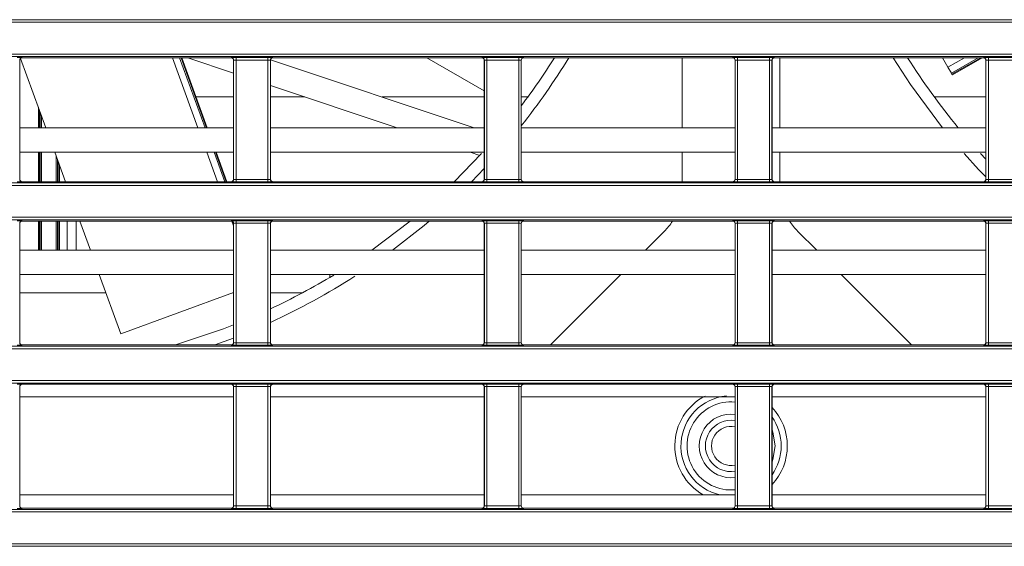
# Model space of a CAD drawing. Header units: millimetres. Extents: x 0 to 1118, y 0 to 864.
# Tile 100 of 256: x 161 to 181, y 420 to 431. Entities that reach past the tile are written whole.
import ezdxf

# ---------------------------------------------------------------- set-up
doc = ezdxf.new("R2010")
doc.units = ezdxf.units.MM

msp = doc.modelspace()

# ---------------------------------------------------------------- linework, layer by layer
at = {"color": 9, "linetype": 'Continuous', "lineweight": 0}
for p, q in [((99.8275, 430.7228), (230.6879, 430.7228)), ((230.6879, 430.6728), (99.8275, 430.6728)), ((99.8275, 430.0211), (230.6879, 430.0211)), ((230.6879, 429.9711), (99.8275, 429.9711)), ((161.3373, 429.8971), (161.3373, 427.4607)), ((161.339, 429.8953), (161.3373, 429.8971)), ((161.3873, 429.9471), (161.389, 429.9453)), ((164.9799, 428.5139), (164.4589, 429.9453)), ((164.6069, 429.9453), (165.1279, 428.5139)), ((165.156, 428.5139), (164.635, 429.9453)), ((165.6588, 429.9453), (165.6606, 429.9471)), ((165.7105, 429.8971), (165.7088, 429.8953)), ((165.7105, 427.4607), (165.7105, 429.8971)), ((165.7605, 429.9488), (166.4123, 429.9488)), ((165.7605, 429.8988), (165.7605, 429.9488)), ((166.4123, 429.8988), (165.7605, 429.8988)), ((165.7605, 429.8988), (165.7605, 427.459)), ((166.4123, 429.8988), (166.4123, 429.9488)), ((166.4123, 427.459), (166.4123, 429.8988)), ((166.4623, 429.8971), (166.4623, 427.4607)), ((166.464, 429.8953), (166.4623, 429.8971)), ((166.5123, 429.9471), (166.514, 429.9453)), ((170.7838, 429.9453), (170.7856, 429.9471)), ((170.8355, 429.8971), (170.8338, 429.8953)), ((170.8355, 427.4607), (170.8355, 429.8971)), ((170.8855, 429.9488), (171.5373, 429.9488)), ((170.8855, 429.8988), (170.8855, 429.9488)), ((171.5373, 429.8988), (170.8855, 429.8988)), ((170.8855, 429.8988), (170.8855, 427.459)), ((171.5373, 429.8988), (171.5373, 429.9488)), ((171.5373, 427.459), (171.5373, 429.8988)), ((171.5873, 429.8971), (171.5873, 427.4607)), ((171.589, 429.8953), (171.5873, 429.8971)), ((171.6373, 429.9471), (171.639, 429.9453)), ((175.9088, 429.9453), (175.9106, 429.9471)), ((175.9605, 429.8971), (175.9588, 429.8953)), ((175.9605, 427.4607), (175.9605, 429.8971)), ((176.0105, 429.9488), (176.6623, 429.9488)), ((176.0105, 429.8988), (176.0105, 429.9488)), ((176.6623, 429.8988), (176.0105, 429.8988)), ((176.0105, 429.8988), (176.0105, 427.459)), ((176.6623, 429.8988), (176.6623, 429.9488)), ((176.6623, 427.459), (176.6623, 429.8988)), ((176.7123, 429.8971), (176.7123, 427.4607)), ((176.714, 429.8953), (176.7123, 429.8971)), ((176.7623, 429.9471), (176.764, 429.9453)), ((180.3091, 429.7501), (180.6472, 429.9453)), ((180.9254, 429.9453), (180.3787, 429.6297)), ((180.3919, 429.6068), (180.9783, 429.9453)), ((181.0338, 429.9453), (181.0356, 429.9471)), ((181.0855, 429.8971), (181.0838, 429.8953)), ((181.0855, 427.4607), (181.0855, 429.8971)), ((181.1355, 429.9488), (181.7873, 429.9488)), ((181.1355, 429.8988), (181.1355, 429.9488)), ((181.7873, 429.8988), (181.1355, 429.8988)), ((181.1355, 429.8988), (181.1355, 427.459)), ((161.7199, 428.5139), (161.7199, 428.9348)), ((161.7449, 428.8661), (161.7449, 428.5139)), ((161.7571, 428.5139), (161.7571, 428.8325)), ((161.7821, 428.7638), (161.7821, 428.5139)), ((161.7199, 427.4125), (161.7199, 428.0139)), ((161.7449, 428.0139), (161.7449, 427.4125)), ((161.7571, 427.4125), (161.7571, 428.0139)), ((161.7821, 428.0139), (161.7821, 427.4125)), ((162.0857, 427.4125), (162.0857, 427.9296)), ((162.1107, 427.861), (162.1107, 427.4125)), ((165.3808, 427.4125), (165.1618, 428.0139)), ((165.3099, 428.0139), (165.5288, 427.4125)), ((165.5569, 427.4125), (165.338, 428.0139)), ((162.1229, 427.4125), (162.1229, 427.8274)), ((162.1479, 427.7587), (162.1479, 427.4125)), ((161.3373, 427.4607), (161.339, 427.4625)), ((165.7088, 427.4625), (165.7105, 427.4607)), ((165.7605, 427.409), (165.7605, 427.459)), ((165.7605, 427.459), (166.4123, 427.459)), ((166.4123, 427.409), (166.4123, 427.459)), ((166.4623, 427.4607), (166.464, 427.4625)), ((170.8338, 427.4625), (170.8355, 427.4607)), ((170.8855, 427.409), (170.8855, 427.459)), ((170.8855, 427.459), (171.5373, 427.459)), ((171.5373, 427.409), (171.5373, 427.459)), ((171.5873, 427.4607), (171.589, 427.4625)), ((175.9588, 427.4625), (175.9605, 427.4607)), ((176.0105, 427.409), (176.0105, 427.459)), ((176.0105, 427.459), (176.6623, 427.459)), ((176.6623, 427.409), (176.6623, 427.459)), ((176.7123, 427.4607), (176.714, 427.4625)), ((181.0838, 427.4625), (181.0855, 427.4607)), ((181.1355, 427.409), (181.1355, 427.459)), ((181.1355, 427.459), (181.7873, 427.459)), ((99.8275, 427.3867), (230.6879, 427.3867)), ((230.6879, 427.3367), (99.8275, 427.3367)), ((161.389, 427.4125), (161.3873, 427.4107)), ((165.6606, 427.4107), (165.6588, 427.4125)), ((166.4123, 427.409), (165.7605, 427.409)), ((166.514, 427.4125), (166.5123, 427.4107)), ((170.7856, 427.4107), (170.7838, 427.4125)), ((171.5373, 427.409), (170.8855, 427.409)), ((171.639, 427.4125), (171.6373, 427.4107)), ((175.9106, 427.4107), (175.9088, 427.4125)), ((176.6623, 427.409), (176.0105, 427.409)), ((176.764, 427.4125), (176.7623, 427.4107)), ((181.0356, 427.4107), (181.0338, 427.4125)), ((181.7873, 427.409), (181.1355, 427.409)), ((99.8275, 426.685), (230.6879, 426.685)), ((230.6879, 426.635), (99.8275, 426.635)), ((161.3373, 426.561), (161.3373, 424.1246)), ((161.339, 426.5592), (161.3373, 426.561)), ((161.3873, 426.611), (161.389, 426.6092)), ((161.7199, 426.0139), (161.7199, 426.6092)), ((161.7449, 426.6092), (161.7449, 426.0139)), ((161.7571, 426.0139), (161.7571, 426.6092)), ((161.7821, 426.6092), (161.7821, 426.0139)), ((162.0857, 426.0139), (162.0857, 426.6092)), ((162.1107, 426.6092), (162.1107, 426.0139)), ((162.1229, 426.0139), (162.1229, 426.6092)), ((162.1479, 426.6092), (162.1479, 426.0139)), ((165.6588, 426.6092), (165.6606, 426.611)), ((165.7088, 426.5112), (165.674, 426.6069)), ((165.7105, 426.561), (165.7088, 426.5592)), ((165.7105, 424.1246), (165.7105, 426.561)), ((165.7605, 426.6127), (166.4123, 426.6127)), ((165.7605, 426.5627), (165.7605, 426.6127)), ((166.4123, 426.5627), (165.7605, 426.5627)), ((165.7605, 426.5627), (165.7605, 424.1229)), ((166.4123, 426.5627), (166.4123, 426.6127)), ((166.4123, 424.1229), (166.4123, 426.5627)), ((166.4623, 426.561), (166.4623, 424.1246)), ((166.464, 426.5592), (166.4623, 426.561)), ((166.5123, 426.611), (166.514, 426.6092)), ((170.7838, 426.6092), (170.7856, 426.611)), ((170.8355, 426.561), (170.8338, 426.5592)), ((170.8355, 424.1246), (170.8355, 426.561)), ((170.8855, 426.6127), (171.5373, 426.6127)), ((170.8855, 426.5627), (170.8855, 426.6127)), ((171.5373, 426.5627), (170.8855, 426.5627)), ((170.8855, 426.5627), (170.8855, 424.1229)), ((171.5373, 426.5627), (171.5373, 426.6127)), ((171.5373, 424.1229), (171.5373, 426.5627)), ((171.5873, 426.561), (171.5873, 424.1246)), ((171.589, 426.5592), (171.5873, 426.561)), ((171.6373, 426.611), (171.639, 426.6092)), ((175.9088, 426.6092), (175.9106, 426.611)), ((175.9605, 426.561), (175.9588, 426.5592)), ((175.9605, 424.1246), (175.9605, 426.561)), ((176.0105, 426.6127), (176.6623, 426.6127)), ((176.0105, 426.5627), (176.0105, 426.6127)), ((176.6623, 426.5627), (176.0105, 426.5627)), ((176.0105, 426.5627), (176.0105, 424.1229)), ((176.6623, 426.5627), (176.6623, 426.6127)), ((176.6623, 424.1229), (176.6623, 426.5627)), ((176.7123, 426.561), (176.7123, 424.1246)), ((176.714, 426.5592), (176.7123, 426.561)), ((176.7623, 426.611), (176.764, 426.6092)), ((181.0338, 426.6092), (181.0356, 426.611)), ((181.0855, 426.561), (181.0838, 426.5592)), ((181.0855, 424.1246), (181.0855, 426.561)), ((181.1355, 426.6127), (181.7873, 426.6127)), ((181.1355, 426.5627), (181.1355, 426.6127)), ((181.7873, 426.5627), (181.1355, 426.5627)), ((181.1355, 426.5627), (181.1355, 424.1229)), ((161.339, 425.1389), (163.1014, 425.1389)), ((165.6893, 425.1389), (165.7088, 425.1389)), ((166.464, 425.1389), (167.1116, 425.1389)), ((99.8275, 424.0506), (230.6879, 424.0506)), ((161.3373, 424.1246), (161.339, 424.1263)), ((161.389, 424.0763), (161.3873, 424.0746)), ((165.6606, 424.0746), (165.6588, 424.0763)), ((165.7088, 424.1263), (165.7105, 424.1246)), ((165.7605, 424.0729), (165.7605, 424.1229)), ((165.7605, 424.1229), (166.4123, 424.1229)), ((166.4123, 424.0729), (165.7605, 424.0729)), ((166.4123, 424.0729), (166.4123, 424.1229)), ((166.4623, 424.1246), (166.464, 424.1263)), ((166.514, 424.0763), (166.5123, 424.0746)), ((170.7856, 424.0746), (170.7838, 424.0763)), ((170.8338, 424.1263), (170.8355, 424.1246)), ((170.8855, 424.0729), (170.8855, 424.1229)), ((170.8855, 424.1229), (171.5373, 424.1229)), ((171.5373, 424.0729), (170.8855, 424.0729)), ((171.5373, 424.0729), (171.5373, 424.1229)), ((171.5873, 424.1246), (171.589, 424.1263)), ((171.639, 424.0763), (171.6373, 424.0746)), ((175.9106, 424.0746), (175.9088, 424.0763)), ((175.9588, 424.1263), (175.9605, 424.1246)), ((176.0105, 424.0729), (176.0105, 424.1229)), ((176.0105, 424.1229), (176.6623, 424.1229)), ((176.6623, 424.0729), (176.0105, 424.0729)), ((176.6623, 424.0729), (176.6623, 424.1229)), ((176.7123, 424.1246), (176.714, 424.1263)), ((176.764, 424.0763), (176.7623, 424.0746)), ((181.0356, 424.0746), (181.0338, 424.0763)), ((181.0838, 424.1263), (181.0855, 424.1246)), ((181.1355, 424.0729), (181.1355, 424.1229)), ((181.1355, 424.1229), (181.7873, 424.1229)), ((181.7873, 424.0729), (181.1355, 424.0729)), ((230.6879, 424.0006), (99.8275, 424.0006)), ((99.8275, 423.3489), (230.6879, 423.3489)), ((230.6879, 423.2989), (99.8275, 423.2989)), ((161.3373, 423.2249), (161.3373, 420.7885)), ((161.339, 423.2231), (161.3373, 423.2249)), ((161.3873, 423.2749), (161.389, 423.2731)), ((165.6588, 423.2731), (165.6606, 423.2749)), ((165.7105, 423.2249), (165.7088, 423.2231)), ((165.7105, 420.7885), (165.7105, 423.2249)), ((165.7605, 423.2766), (166.4123, 423.2766)), ((165.7605, 423.2266), (165.7605, 423.2766)), ((166.4123, 423.2266), (165.7605, 423.2266)), ((165.7605, 423.2266), (165.7605, 420.7868)), ((166.4123, 423.2266), (166.4123, 423.2766)), ((166.4123, 420.7868), (166.4123, 423.2266)), ((166.4623, 423.2249), (166.4623, 420.7885)), ((166.464, 423.2231), (166.4623, 423.2249)), ((166.5123, 423.2749), (166.514, 423.2731)), ((170.7838, 423.2731), (170.7856, 423.2749)), ((170.8355, 423.2249), (170.8338, 423.2231)), ((170.8355, 420.7885), (170.8355, 423.2249)), ((170.8855, 423.2766), (171.5373, 423.2766)), ((170.8855, 423.2266), (170.8855, 423.2766)), ((171.5373, 423.2266), (170.8855, 423.2266)), ((170.8855, 423.2266), (170.8855, 420.7868)), ((171.5373, 423.2266), (171.5373, 423.2766)), ((171.5373, 420.7868), (171.5373, 423.2266)), ((171.5873, 423.2249), (171.5873, 420.7885)), ((171.589, 423.2231), (171.5873, 423.2249)), ((171.6373, 423.2749), (171.639, 423.2731)), ((175.9088, 423.2731), (175.9106, 423.2749)), ((175.9605, 423.2249), (175.9588, 423.2231)), ((175.9605, 420.7885), (175.9605, 423.2249)), ((176.0105, 423.2766), (176.6623, 423.2766)), ((176.0105, 423.2266), (176.0105, 423.2766)), ((176.6623, 423.2266), (176.0105, 423.2266)), ((176.0105, 423.2266), (176.0105, 420.7868)), ((176.6623, 423.2266), (176.6623, 423.2766)), ((176.6623, 420.7868), (176.6623, 423.2266)), ((176.7123, 423.2249), (176.7123, 420.7885)), ((176.714, 423.2231), (176.7123, 423.2249)), ((176.7623, 423.2749), (176.764, 423.2731)), ((181.0338, 423.2731), (181.0356, 423.2749)), ((181.0855, 423.2249), (181.0838, 423.2231)), ((181.0855, 420.7885), (181.0855, 423.2249)), ((181.1355, 423.2766), (181.7873, 423.2766)), ((181.1355, 423.2266), (181.1355, 423.2766)), ((181.7873, 423.2266), (181.1355, 423.2266)), ((181.1355, 423.2266), (181.1355, 420.7868)), ((99.8275, 420.7145), (230.6879, 420.7145)), ((230.6879, 420.6645), (99.8275, 420.6645)), ((161.3373, 420.7885), (161.339, 420.7902)), ((161.389, 420.7402), (161.3873, 420.7385)), ((165.6606, 420.7385), (165.6588, 420.7402)), ((165.7088, 420.7902), (165.7105, 420.7885)), ((165.7605, 420.7368), (165.7605, 420.7868)), ((165.7605, 420.7868), (166.4123, 420.7868)), ((166.4123, 420.7368), (165.7605, 420.7368)), ((166.4123, 420.7368), (166.4123, 420.7868)), ((166.4623, 420.7885), (166.464, 420.7902)), ((166.514, 420.7402), (166.5123, 420.7385)), ((170.7856, 420.7385), (170.7838, 420.7402)), ((170.8338, 420.7902), (170.8355, 420.7885)), ((170.8855, 420.7368), (170.8855, 420.7868)), ((170.8855, 420.7868), (171.5373, 420.7868)), ((171.5373, 420.7368), (170.8855, 420.7368)), ((171.5373, 420.7368), (171.5373, 420.7868)), ((171.5873, 420.7885), (171.589, 420.7902)), ((171.639, 420.7402), (171.6373, 420.7385)), ((175.9106, 420.7385), (175.9088, 420.7402)), ((175.9588, 420.7902), (175.9605, 420.7885)), ((176.0105, 420.7368), (176.0105, 420.7868)), ((176.0105, 420.7868), (176.6623, 420.7868)), ((176.6623, 420.7368), (176.0105, 420.7368)), ((176.6623, 420.7368), (176.6623, 420.7868)), ((176.7123, 420.7885), (176.714, 420.7902)), ((176.764, 420.7402), (176.7623, 420.7385)), ((181.0356, 420.7385), (181.0338, 420.7402)), ((181.0838, 420.7902), (181.0855, 420.7885)), ((181.1355, 420.7368), (181.1355, 420.7868)), ((181.1355, 420.7868), (181.7873, 420.7868)), ((181.7873, 420.7368), (181.1355, 420.7368)), ((99.8275, 420.0128), (230.6879, 420.0128)), ((230.6879, 419.9628), (99.8275, 419.9628))]:
    msp.add_line(p, q, dxfattribs=at)
at = {"color": 7, "linetype": 'Continuous', "lineweight": 15}
for p, q in [((161.339, 429.8953), (161.339, 427.4625)), ((161.3564, 429.9333), (161.873, 428.5139)), ((165.6588, 429.9453), (161.389, 429.9453)), ((165.1721, 428.5139), (164.6511, 429.9453)), ((165.7088, 429.6316), (164.7713, 429.9453)), ((165.7088, 427.4625), (165.7088, 429.8953)), ((166.464, 429.8953), (166.464, 427.4625)), ((166.4651, 429.9058), (170.625, 428.5139)), ((170.7838, 429.9453), (166.514, 429.9453)), ((169.6596, 429.9453), (170.8338, 429.2674)), ((170.8338, 427.4625), (170.8338, 429.8953)), ((171.589, 429.8953), (171.589, 427.4625)), ((175.9088, 429.9453), (171.639, 429.9453)), ((174.8767, 428.5139), (174.8767, 429.9453)), ((175.9588, 427.4625), (175.9588, 429.8953)), ((176.714, 429.8953), (176.714, 427.4625)), ((181.0338, 429.9453), (176.764, 429.9453)), ((176.8767, 429.9453), (176.8767, 428.5139)), ((180.3091, 429.7501), (180.1964, 429.9453)), ((180.3994, 429.5937), (181.0085, 429.9453)), ((181.0838, 427.4625), (181.0838, 429.8953)), ((180.3787, 429.6297), (180.3091, 429.7501)), ((180.3787, 429.6297), (180.3919, 429.6068)), ((180.3994, 429.5937), (180.3919, 429.6068)), ((169.0492, 428.5139), (166.464, 429.3789)), ((165.7088, 429.1436), (164.9429, 429.1436)), ((167.1673, 429.1436), (166.464, 429.1436)), ((170.8338, 429.1436), (168.7431, 429.1436)), ((171.723, 429.1436), (171.589, 429.1436)), ((181.0838, 429.1436), (180.0303, 429.1436)), ((165.7088, 428.5139), (161.339, 428.5139)), ((170.8338, 428.5139), (166.464, 428.5139)), ((175.9588, 428.5139), (171.589, 428.5139)), ((181.0838, 428.5139), (176.714, 428.5139)), ((165.7088, 428.0139), (161.339, 428.0139)), ((162.055, 428.0139), (162.2739, 427.4125)), ((165.573, 427.4125), (165.3541, 428.0139)), ((170.8338, 428.0139), (166.464, 428.0139)), ((170.2192, 427.4125), (170.7788, 427.9902)), ((170.7402, 427.9481), (170.5436, 428.0139)), ((175.9588, 428.0139), (171.589, 428.0139)), ((174.8767, 427.4125), (174.8767, 428.0139)), ((181.0838, 428.0139), (176.714, 428.0139)), ((176.8767, 428.0139), (176.8767, 427.4125)), ((180.977, 427.9875), (181.0838, 427.872)), ((170.8338, 427.6816), (170.5742, 427.4125)), ((165.6588, 427.4125), (161.389, 427.4125)), ((170.7838, 427.4125), (166.514, 427.4125)), ((175.9088, 427.4125), (171.639, 427.4125)), ((181.0338, 427.4125), (176.764, 427.4125)), ((161.339, 426.5592), (161.339, 424.1263)), ((165.6588, 426.6092), (161.389, 426.6092)), ((162.3089, 426.6092), (162.3089, 426.0139)), ((162.4944, 426.6092), (162.4944, 426.0139)), ((162.5663, 426.6092), (162.783, 426.0139)), ((165.7088, 424.1263), (165.7088, 426.5592)), ((166.464, 426.5592), (166.464, 424.1263)), ((170.7838, 426.6092), (166.514, 426.6092)), ((168.5328, 426.0139), (169.3184, 426.6092)), ((170.8338, 424.1263), (170.8338, 426.5592)), ((171.589, 426.5592), (171.589, 424.1263)), ((175.9088, 426.6092), (171.639, 426.6092)), ((175.9588, 424.1263), (175.9588, 426.5592)), ((176.714, 426.5592), (176.714, 424.1263)), ((181.0338, 426.6092), (176.764, 426.6092)), ((181.0838, 424.1263), (181.0838, 426.5592)), ((174.5105, 426.3975), (174.127, 426.0139)), ((177.6263, 426.0139), (177.2428, 426.3975)), ((165.7088, 426.0139), (161.339, 426.0139)), ((170.8338, 426.0139), (166.464, 426.0139)), ((175.9588, 426.0139), (171.589, 426.0139)), ((181.0838, 426.0139), (176.714, 426.0139)), ((165.7088, 425.5139), (161.339, 425.5139)), ((162.965, 425.5139), (163.4042, 424.3072)), ((170.8338, 425.5139), (166.464, 425.5139)), ((167.6733, 425.5139), (167.6733, 425.4565)), ((175.9588, 425.5139), (171.589, 425.5139)), ((173.627, 425.5139), (172.1894, 424.0763)), ((181.0838, 425.5139), (176.714, 425.5139)), ((179.5639, 424.0763), (178.1263, 425.5139)), ((165.7088, 425.146), (163.4042, 424.3072)), ((165.7088, 424.2186), (165.3273, 424.0763)), ((165.6588, 424.0763), (161.389, 424.0763)), ((170.7838, 424.0763), (166.514, 424.0763)), ((175.9088, 424.0763), (171.639, 424.0763)), ((181.0338, 424.0763), (176.764, 424.0763)), ((161.339, 423.2231), (161.339, 420.7902)), ((165.6588, 423.2731), (161.389, 423.2731)), ((165.7088, 420.7902), (165.7088, 423.2231)), ((166.464, 423.2231), (166.464, 420.7902)), ((170.7838, 423.2731), (166.514, 423.2731)), ((170.8338, 420.7902), (170.8338, 423.2231)), ((171.589, 423.2231), (171.589, 420.7902)), ((175.9088, 423.2731), (171.639, 423.2731)), ((175.9588, 420.7902), (175.9588, 423.2231)), ((176.714, 423.2231), (176.714, 420.7902)), ((181.0338, 423.2731), (176.764, 423.2731)), ((181.0838, 420.7902), (181.0838, 423.2231)), ((165.7088, 423.0139), (161.339, 423.0139)), ((170.8338, 423.0139), (166.464, 423.0139)), ((175.9588, 423.0139), (171.589, 423.0139)), ((181.0838, 423.0139), (176.714, 423.0139)), ((165.7088, 421.0139), (161.339, 421.0139)), ((170.8338, 421.0139), (166.464, 421.0139)), ((175.9588, 421.0139), (171.589, 421.0139)), ((181.0838, 421.0139), (176.714, 421.0139)), ((165.6588, 420.7402), (161.389, 420.7402)), ((170.7838, 420.7402), (166.514, 420.7402)), ((175.9088, 420.7402), (171.639, 420.7402)), ((181.0338, 420.7402), (176.764, 420.7402))]:
    msp.add_line(p, q, dxfattribs=at)
at = {"color": 7, "linetype": 'Continuous', "lineweight": 15, "flags": 128}
for points in [[(180.1976, 428.5139), (179.5444, 429.3991), (179.1917, 429.9453)], [(181.0838, 427.5096), (180.9363, 427.6637), (180.6378, 427.9909)], [(169.7087, 426.6092), (169.602, 426.5191), (168.96, 426.0139)], [(164.52, 424.0763), (165.5025, 424.4071), (165.7088, 424.4873)]]:
    msp.add_lwpolyline(points, dxfattribs=at)
at = {"color": 9, "linetype": 'Continuous', "lineweight": 0, "flags": 128}
for points in [[(176.7767, 422.0136), (176.7326, 422.2917), (176.714, 422.3435)], [(176.714, 421.6837), (176.7326, 421.7355), (176.7767, 422.0136)]]:
    msp.add_lwpolyline(points, dxfattribs=at)
at = {"color": 9, "linetype": 'Continuous', "lineweight": 0}
for centre, radius, start, end in [((161.3873, 429.8971), 0.05, 90.02044, 179.97956), ((165.6605, 429.8971), 0.05, 0.02044, 89.97956), ((166.5123, 429.8971), 0.05, 90.02044, 179.97956), ((170.7855, 429.8971), 0.05, 0.02044, 89.97956), ((171.6373, 429.8971), 0.05, 90.02044, 179.97956), ((175.9105, 429.8971), 0.05, 0.02044, 89.97956), ((176.7623, 429.8971), 0.05, 90.02044, 179.97956), ((181.0355, 429.8971), 0.05, 0.02044, 89.97956), ((161.3873, 427.4607), 0.05, 180.02044, 269.97956), ((165.6605, 427.4607), 0.05, 270.02044, 359.97956), ((166.5123, 427.4607), 0.05, 180.02044, 269.97956), ((170.7855, 427.4607), 0.05, 270.02044, 359.97956), ((171.6373, 427.4607), 0.05, 180.02044, 269.97956), ((175.9105, 427.4607), 0.05, 270.02044, 359.97956), ((176.7623, 427.4607), 0.05, 180.02044, 269.97956), ((181.0355, 427.4607), 0.05, 270.02044, 359.97956), ((161.3873, 426.561), 0.05, 90.02044, 179.97956), ((165.6605, 426.561), 0.05, 0.02044, 89.97956), ((166.5123, 426.561), 0.05, 90.02044, 179.97956), ((170.7855, 426.561), 0.05, 0.02044, 89.97956), ((171.6373, 426.561), 0.05, 90.02044, 179.97956), ((175.9105, 426.561), 0.05, 0.02044, 89.97956), ((176.7623, 426.561), 0.05, 90.02044, 179.97956), ((181.0355, 426.561), 0.05, 0.02044, 89.97956), ((161.3873, 424.1246), 0.05, 180.02044, 269.97956), ((165.6605, 424.1246), 0.05, 270.02044, 359.97956), ((166.5123, 424.1246), 0.05, 180.02044, 269.97956), ((170.7855, 424.1246), 0.05, 270.02044, 359.97956), ((171.6373, 424.1246), 0.05, 180.02044, 269.97956), ((175.9105, 424.1246), 0.05, 270.02044, 359.97956), ((176.7623, 424.1246), 0.05, 180.02044, 269.97956), ((181.0355, 424.1246), 0.05, 270.02044, 359.97956), ((161.3873, 423.2249), 0.05, 90.02044, 179.97956), ((165.6605, 423.2249), 0.05, 0.02044, 89.97956), ((166.5123, 423.2249), 0.05, 90.02044, 179.97956), ((170.7855, 423.2249), 0.05, 0.02044, 89.97956), ((171.6373, 423.2249), 0.05, 90.02044, 179.97956), ((175.9105, 423.2249), 0.05, 0.02044, 89.97956), ((176.7623, 423.2249), 0.05, 90.02044, 179.97956), ((181.0355, 423.2249), 0.05, 0.02044, 89.97956), ((175.8767, 422.0136), 1.15, 117.48422, 240.37576), ((175.8767, 422.0136), 0.9, 84.76405, 275.23595), ((175.8767, 422.0136), 0.65, 82.7409, 277.2591), ((175.8767, 422.0136), 1.15, 0, 43.26878), ((175.8767, 422.0136), 0.4, 78.15122, 281.84878), ((175.8767, 422.0136), 1.15, 316.73122, 0), ((161.3873, 420.7885), 0.05, 180.02044, 269.97956), ((165.6605, 420.7885), 0.05, 270.02044, 359.97956), ((166.5123, 420.7885), 0.05, 180.02044, 269.97956), ((170.7855, 420.7885), 0.05, 270.02044, 359.97956), ((171.6373, 420.7885), 0.05, 180.02044, 269.97956), ((175.9105, 420.7885), 0.05, 270.02044, 359.97956), ((176.7623, 420.7885), 0.05, 180.02044, 269.97956), ((181.0355, 420.7885), 0.05, 270.02044, 359.97956)]:
    msp.add_arc(centre, radius, start, end, dxfattribs=at)
at = {"color": 7, "linetype": 'Continuous', "lineweight": 15}
for centre, radius, start, end in [((160.6267, 437.2636), 14, 321.5385, 328.48413), ((160.6267, 437.2636), 13.75, 322.86954, 327.84314), ((191.1267, 437.2636), 13.75, 212.15686, 219.51946), ((173.6267, 427.2814), 1.25, 315, 327.47069), ((178.1267, 427.2814), 1.25, 212.52931, 225), ((160.6267, 437.2636), 13.75, 295.12129, 301.22758), ((160.6267, 437.2636), 14, 294.64248, 302.69105), ((175.8767, 422.0136), 1.025, 95.28698, 257.23807), ((175.8767, 422.0136), 0.525, 80.9996, 279.0004), ((175.8767, 422.0136), 1.025, 0, 35.2199), ((175.8767, 422.0136), 1.025, 324.7801, 0)]:
    msp.add_arc(centre, radius, start, end, dxfattribs=at)
at = {"color": 9, "linetype": 'Continuous', "lineweight": 0}
for centre, major_axis, ratio, start_param, end_param in [((161.2873, 429.9471), (0.1, 0), 0.0174551, 0.0174533, 1.5707963), ((165.7605, 429.9471), (0.1, 0), 0.0174551, 1.5707963, 3.1241394), ((165.7605, 429.8971), (0.05, 0), 0.0349101, 1.5707963, 3.1241394), ((166.4123, 429.9471), (0.1, 0), 0.0174551, 0.0174533, 1.5707963), ((166.4123, 429.8971), (0.05, 0), 0.0349101, 0.0174533, 1.5707963), ((170.8855, 429.9471), (0.1, 0), 0.0174551, 1.5707963, 3.1241394), ((170.8855, 429.8971), (0.05, 0), 0.0349101, 1.5707963, 3.1241394), ((171.5373, 429.9471), (0.1, 0), 0.0174551, 0.0174533, 1.5707963), ((171.5373, 429.8971), (0.05, 0), 0.0349101, 0.0174533, 1.5707963), ((176.0105, 429.9471), (0.1, 0), 0.0174551, 1.5707963, 3.1241394), ((176.0105, 429.8971), (0.05, 0), 0.0349101, 1.5707963, 3.1241394), ((176.6623, 429.9471), (0.1, 0), 0.0174551, 0.0174533, 1.5707963), ((176.6623, 429.8971), (0.05, 0), 0.0349101, 0.0174533, 1.5707963), ((181.1355, 429.9471), (0.1, 0), 0.0174551, 1.5707963, 3.1241394), ((181.1355, 429.8971), (0.05, 0), 0.0349101, 1.5707963, 3.1241394), ((165.7605, 427.4607), (0.05, 0), 0.0349101, 3.1590459, 4.712389), ((166.4123, 427.4607), (0.05, 0), 0.0349101, 4.712389, 6.265732), ((170.8855, 427.4607), (0.05, 0), 0.0349101, 3.1590459, 4.712389), ((171.5373, 427.4607), (0.05, 0), 0.0349101, 4.712389, 6.265732), ((176.0105, 427.4607), (0.05, 0), 0.0349101, 3.1590459, 4.712389), ((176.6623, 427.4607), (0.05, 0), 0.0349101, 4.712389, 6.265732), ((181.1355, 427.4607), (0.05, 0), 0.0349101, 3.1590459, 4.712389), ((161.2873, 427.4107), (0.1, 0), 0.0174551, 4.712389, 6.265732), ((165.7605, 427.4107), (0.1, 0), 0.0174551, 3.1590459, 4.712389), ((166.4123, 427.4107), (0.1, 0), 0.0174551, 4.712389, 6.265732), ((170.8855, 427.4107), (0.1, 0), 0.0174551, 3.1590459, 4.712389), ((171.5373, 427.4107), (0.1, 0), 0.0174551, 4.712389, 6.265732), ((176.0105, 427.4107), (0.1, 0), 0.0174551, 3.1590459, 4.712389), ((176.6623, 427.4107), (0.1, 0), 0.0174551, 4.712389, 6.265732), ((181.1355, 427.4107), (0.1, 0), 0.0174551, 3.1590459, 4.712389), ((161.2873, 426.611), (0.1, 0), 0.0174551, 0.0174533, 1.5707963), ((165.7605, 426.611), (0.1, 0), 0.0174551, 1.5707963, 3.1241394), ((165.7605, 426.561), (0.05, 0), 0.0349101, 1.5707963, 3.1241394), ((166.4123, 426.611), (0.1, 0), 0.0174551, 0.0174533, 1.5707963), ((166.4123, 426.561), (0.05, 0), 0.0349101, 0.0174533, 1.5707963), ((170.8855, 426.611), (0.1, 0), 0.0174551, 1.5707963, 3.1241394), ((170.8855, 426.561), (0.05, 0), 0.0349101, 1.5707963, 3.1241394), ((171.5373, 426.611), (0.1, 0), 0.0174551, 0.0174533, 1.5707963), ((171.5373, 426.561), (0.05, 0), 0.0349101, 0.0174533, 1.5707963), ((176.0105, 426.611), (0.1, 0), 0.0174551, 1.5707963, 3.1241394), ((176.0105, 426.561), (0.05, 0), 0.0349101, 1.5707963, 3.1241394), ((176.6623, 426.611), (0.1, 0), 0.0174551, 0.0174533, 1.5707963), ((176.6623, 426.561), (0.05, 0), 0.0349101, 0.0174533, 1.5707963), ((181.1355, 426.611), (0.1, 0), 0.0174551, 1.5707963, 3.1241394), ((181.1355, 426.561), (0.05, 0), 0.0349101, 1.5707963, 3.1241394), ((161.2873, 424.0746), (0.1, 0), 0.0174551, 4.712389, 6.265732), ((165.7605, 424.0746), (0.1, 0), 0.0174551, 3.1590459, 4.712389), ((165.7605, 424.1246), (0.05, 0), 0.0349101, 3.1590459, 4.712389), ((166.4123, 424.1246), (0.05, 0), 0.0349101, 4.712389, 6.265732), ((166.4123, 424.0746), (0.1, 0), 0.0174551, 4.712389, 6.265732), ((170.8855, 424.0746), (0.1, 0), 0.0174551, 3.1590459, 4.712389), ((170.8855, 424.1246), (0.05, 0), 0.0349101, 3.1590459, 4.712389), ((171.5373, 424.1246), (0.05, 0), 0.0349101, 4.712389, 6.265732), ((171.5373, 424.0746), (0.1, 0), 0.0174551, 4.712389, 6.265732), ((176.0105, 424.0746), (0.1, 0), 0.0174551, 3.1590459, 4.712389), ((176.0105, 424.1246), (0.05, 0), 0.0349101, 3.1590459, 4.712389), ((176.6623, 424.1246), (0.05, 0), 0.0349101, 4.712389, 6.265732), ((176.6623, 424.0746), (0.1, 0), 0.0174551, 4.712389, 6.265732), ((181.1355, 424.0746), (0.1, 0), 0.0174551, 3.1590459, 4.712389), ((181.1355, 424.1246), (0.05, 0), 0.0349101, 3.1590459, 4.712389), ((161.2873, 423.2748), (0.1, 0), 0.0174551, 0.0174533, 1.5707963), ((165.7605, 423.2748), (0.1, 0), 0.0174551, 1.5707963, 3.1241394), ((165.7605, 423.2248), (0.05, 0), 0.0349101, 1.5707963, 3.1241394), ((166.4123, 423.2748), (0.1, 0), 0.0174551, 0.0174533, 1.5707963), ((166.4123, 423.2248), (0.05, 0), 0.0349101, 0.0174533, 1.5707963), ((170.8855, 423.2748), (0.1, 0), 0.0174551, 1.5707963, 3.1241394), ((170.8855, 423.2248), (0.05, 0), 0.0349101, 1.5707963, 3.1241394), ((171.5373, 423.2748), (0.1, 0), 0.0174551, 0.0174533, 1.5707963), ((171.5373, 423.2248), (0.05, 0), 0.0349101, 0.0174533, 1.5707963), ((176.0105, 423.2748), (0.1, 0), 0.0174551, 1.5707963, 3.1241394), ((176.0105, 423.2248), (0.05, 0), 0.0349101, 1.5707963, 3.1241394), ((176.6623, 423.2748), (0.1, 0), 0.0174551, 0.0174533, 1.5707963), ((176.6623, 423.2248), (0.05, 0), 0.0349101, 0.0174533, 1.5707963), ((181.1355, 423.2748), (0.1, 0), 0.0174551, 1.5707963, 3.1241394), ((181.1355, 423.2248), (0.05, 0), 0.0349101, 1.5707963, 3.1241394), ((161.2873, 420.7385), (0.1, 0), 0.0174551, 4.712389, 6.265732), ((165.7605, 420.7385), (0.1, 0), 0.0174551, 3.1590459, 4.712389), ((165.7605, 420.7885), (0.05, 0), 0.0349101, 3.1590459, 4.712389), ((166.4123, 420.7885), (0.05, 0), 0.0349101, 4.712389, 6.265732), ((166.4123, 420.7385), (0.1, 0), 0.0174551, 4.712389, 6.265732), ((170.8855, 420.7385), (0.1, 0), 0.0174551, 3.1590459, 4.712389), ((170.8855, 420.7885), (0.05, 0), 0.0349101, 3.1590459, 4.712389), ((171.5373, 420.7885), (0.05, 0), 0.0349101, 4.712389, 6.265732), ((171.5373, 420.7385), (0.1, 0), 0.0174551, 4.712389, 6.265732), ((176.0105, 420.7385), (0.1, 0), 0.0174551, 3.1590459, 4.712389), ((176.0105, 420.7885), (0.05, 0), 0.0349101, 3.1590459, 4.712389), ((176.6623, 420.7885), (0.05, 0), 0.0349101, 4.712389, 6.265732), ((176.6623, 420.7385), (0.1, 0), 0.0174551, 4.712389, 6.265732), ((181.1355, 420.7385), (0.1, 0), 0.0174551, 3.1590459, 4.712389), ((181.1355, 420.7885), (0.05, 0), 0.0349101, 3.1590459, 4.712389)]:
    msp.add_ellipse(centre, major_axis=major_axis, ratio=ratio, start_param=start_param, end_param=end_param, dxfattribs=at)
at = {"color": 7, "linetype": 'Continuous', "lineweight": 15}
for centre, major_axis, start_param, end_param in [((161.389, 429.8953), (0.0354, -0.0354), 2.3563468, 3.9268385), ((165.6588, 429.8953), (0.0354, 0.0354), 5.4979394, 7.0684312), ((166.514, 429.8953), (0.0354, -0.0354), 2.3563468, 3.9268385), ((170.7838, 429.8953), (0.0354, 0.0354), 5.4979394, 7.0684312), ((171.639, 429.8953), (0.0354, -0.0354), 2.3563468, 3.9268385), ((175.9088, 429.8953), (0.0354, 0.0354), 5.4979394, 7.0684312), ((176.764, 429.8953), (0.0354, -0.0354), 2.3563468, 3.9268385), ((181.0338, 429.8953), (0.0354, 0.0354), 5.4979394, 7.0684312), ((161.389, 427.4625), (0.0354, 0.0354), 2.3563468, 3.9268385), ((165.6588, 427.4625), (0.0354, -0.0354), 5.4979394, 7.0684312), ((166.514, 427.4625), (0.0354, 0.0354), 2.3563468, 3.9268385), ((170.7838, 427.4625), (0.0354, -0.0354), 5.4979394, 7.0684312), ((171.639, 427.4625), (0.0354, 0.0354), 2.3563468, 3.9268385), ((175.9088, 427.4625), (0.0354, -0.0354), 5.4979394, 7.0684312), ((176.764, 427.4625), (0.0354, 0.0354), 2.3563468, 3.9268385), ((181.0338, 427.4625), (0.0354, -0.0354), 5.4979394, 7.0684312), ((161.389, 426.5592), (0.0354, -0.0354), 2.3563468, 3.9268385), ((165.6588, 426.5592), (0.0354, 0.0354), 5.4979394, 7.0684312), ((166.514, 426.5592), (0.0354, -0.0354), 2.3563468, 3.9268385), ((170.7838, 426.5592), (0.0354, 0.0354), 5.4979394, 7.0684312), ((171.639, 426.5592), (0.0354, -0.0354), 2.3563468, 3.9268385), ((175.9088, 426.5592), (0.0354, 0.0354), 5.4979394, 7.0684312), ((176.764, 426.5592), (0.0354, -0.0354), 2.3563468, 3.9268385), ((181.0338, 426.5592), (0.0354, 0.0354), 5.4979394, 7.0684312), ((161.389, 424.1264), (0.0354, 0.0354), 2.3563468, 3.9268385), ((165.6588, 424.1264), (0.0354, -0.0354), 5.4979394, 7.0684312), ((166.514, 424.1264), (0.0354, 0.0354), 2.3563468, 3.9268385), ((170.7838, 424.1264), (0.0354, -0.0354), 5.4979394, 7.0684312), ((171.639, 424.1264), (0.0354, 0.0354), 2.3563468, 3.9268385), ((175.9088, 424.1264), (0.0354, -0.0354), 5.4979394, 7.0684312), ((176.764, 424.1264), (0.0354, 0.0354), 2.3563468, 3.9268385), ((181.0338, 424.1264), (0.0354, -0.0354), 5.4979394, 7.0684312), ((161.389, 423.2231), (0.0354, -0.0354), 2.3563468, 3.9268385), ((165.6588, 423.2231), (0.0354, 0.0354), 5.4979394, 7.0684312), ((166.514, 423.2231), (0.0354, -0.0354), 2.3563468, 3.9268385), ((170.7838, 423.2231), (0.0354, 0.0354), 5.4979394, 7.0684312), ((171.639, 423.2231), (0.0354, -0.0354), 2.3563468, 3.9268385), ((175.9088, 423.2231), (0.0354, 0.0354), 5.4979394, 7.0684312), ((176.764, 423.2231), (0.0354, -0.0354), 2.3563468, 3.9268385), ((181.0338, 423.2231), (0.0354, 0.0354), 5.4979394, 7.0684312), ((161.389, 420.7902), (0.0354, 0.0354), 2.3563468, 3.9268385), ((165.6588, 420.7902), (0.0354, -0.0354), 5.4979394, 7.0684312), ((166.514, 420.7902), (0.0354, 0.0354), 2.3563468, 3.9268385), ((170.7838, 420.7902), (0.0354, -0.0354), 5.4979394, 7.0684312), ((171.639, 420.7902), (0.0354, 0.0354), 2.3563468, 3.9268385), ((175.9088, 420.7902), (0.0354, -0.0354), 5.4979394, 7.0684312), ((176.764, 420.7902), (0.0354, 0.0354), 2.3563468, 3.9268385), ((181.0338, 420.7902), (0.0354, -0.0354), 5.4979394, 7.0684312)]:
    msp.add_ellipse(centre, major_axis=major_axis, ratio=0.9996955, start_param=start_param, end_param=end_param, dxfattribs=at)

doc.saveas('drawing.dxf')
